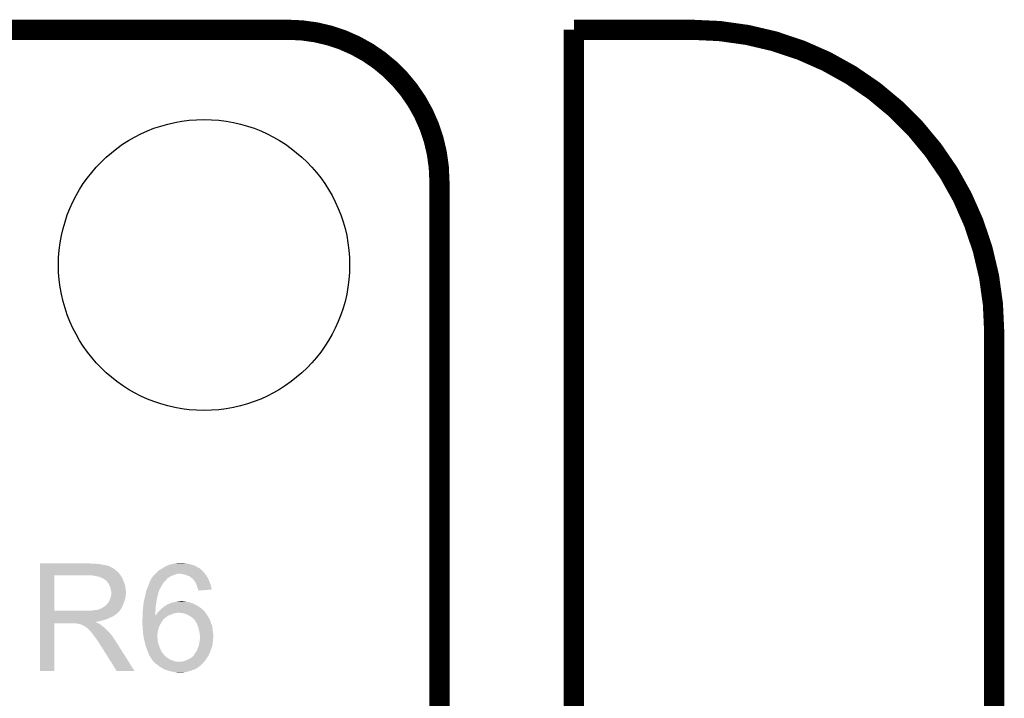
# Model space of a CAD drawing. Extents: x -1.3 to 24.2, y -3.9 to 39.2.
# Tile 34 of 34: x 16.8 to 24.2, y 34.1 to 39.2. Entities that reach past the tile are written whole.
import ezdxf

# ---------------------------------------------------------------- set-up
doc = ezdxf.new("R2010")
doc.units = 0
doc.layers.get('0').update_dxf_attribs({"linetype": 'CONTINUOUS'})
for name, color, linetype in [('PRESSURE_26_CLICK_V100_GKO', 5, 'CONTINUOUS'), ('PRESSURE_26_CLICK_V100_GTO', 14, 'CONTINUOUS'), ('PRESSURE_26_CLICK_V100_GTS', 12, 'CONTINUOUS')]:
    doc.layers.add(name, color=color, linetype=linetype)

# ---------------------------------------------------------------- blocks, each defined once
blk = doc.blocks.new('ROUND_6')
blk.add_circle((0, 0), 1.0998)

msp = doc.modelspace()

# ---------------------------------------------------------------- linework, layer by layer
at = {"layer": 'PRESSURE_26_CLICK_V100_GKO', "const_width": 0.1524}
for points in [[(4.064, 39.116), (18.796, 39.116)], [(20.955, 39.116), (21.844, 39.116)], [(20.955, 24.80056), (20.955, 39.116)], [(19.939, 26.924), (19.939, 37.973)], [(24.13, -1.27), (24.13, 36.83)]]:
    msp.add_lwpolyline(points, dxfattribs=at)
for points in [[(19.939, 37.973, 0.4142136), (18.796, 39.116)], [(24.13, 36.83, 0.4142136), (21.844, 39.116)]]:
    msp.add_lwpolyline(points, format="xyb", dxfattribs=at)
at = {"layer": 'PRESSURE_26_CLICK_V100_GTO'}
for points in [[(16.921502, 35.082478), (16.921504, 35.08248), (17.299942, 35.082478), (16.921504, 35.08248)], [(16.921502, 35.07994), (16.921502, 35.082478), (17.307564, 35.07994), (17.299942, 35.082478)], [(16.921502, 35.0774), (16.921502, 35.07994), (17.36852, 35.0774), (17.34312, 35.07994)], [(16.921502, 35.07232), (16.921502, 35.0774), (17.39646, 35.07232), (17.36852, 35.0774)], [(16.921502, 35.06724), (16.921502, 35.07232), (17.42186, 35.06724), (17.39646, 35.07232)], [(16.921502, 35.064698), (16.921502, 35.06724), (17.437102, 35.064698), (17.42186, 35.06724)], [(16.921502, 35.05962), (16.921502, 35.064698), (17.447264, 35.05962), (17.437102, 35.064698)], [(16.921502, 35.059614), (16.921502, 35.05962), (17.449806, 35.059614), (17.447264, 35.05962)], [(16.921502, 35.05454), (16.921502, 35.059614), (17.454884, 35.05454), (17.449806, 35.059614)], [(16.921502, 35.04946), (16.921502, 35.05454), (17.467582, 35.04946), (17.454884, 35.05454)], [(16.921502, 35.04184), (16.921502, 35.04946), (17.48028, 35.04184), (17.467582, 35.04946)], [(16.921502, 35.03168), (16.921502, 35.04184), (17.49298, 35.03168), (17.48028, 35.04184)], [(17.823182, 35.031682), (17.84011, 35.041838), (18.143222, 35.031682), (18.133058, 35.041838)], [(17.84011, 35.041838), (17.84858, 35.046918), (18.133058, 35.041838), (18.122902, 35.046918)], [(17.84858, 35.046918), (17.85239, 35.04946), (18.122902, 35.046918), (18.11782, 35.04946)], [(17.85239, 35.04946), (17.863818, 35.05708), (18.11782, 35.04946), (18.105122, 35.05708)], [(17.863818, 35.05708), (17.8816, 35.0647), (18.105122, 35.05708), (18.092422, 35.0647)], [(17.8816, 35.0647), (17.899382, 35.07232), (18.092422, 35.0647), (18.067022, 35.07232)], [(17.899382, 35.07232), (17.929862, 35.07994), (18.067022, 35.07232), (18.041622, 35.07994)], [(17.929862, 35.07994), (17.940022, 35.08248), (18.041622, 35.07994), (18.021302, 35.08248)], [(17.940022, 35.08248), (17.962882, 35.08502), (18.021302, 35.08248), (18.011142, 35.08502)], [(16.921492, 34.724362), (16.9215, 34.991018), (17.030702, 34.724362), (17.030702, 34.991018)], [(16.9215, 35.001202), (16.921502, 35.01898), (17.52346, 35.001202), (17.508222, 35.01898)], [(16.9215, 34.99104), (16.9215, 35.001202), (17.530718, 34.99104), (17.52346, 35.001202)], [(16.9215, 34.991018), (16.9215, 34.99104), (17.030702, 34.991018), (17.2847, 34.99104)], [(16.921502, 35.01898), (16.921502, 35.03168), (17.508222, 35.01898), (17.49298, 35.03168)], [(17.34566, 34.98596), (17.317722, 34.99104), (17.534346, 34.98596), (17.530718, 34.99104)], [(17.357096, 34.983418), (17.34566, 34.98596), (17.53616, 34.983418), (17.534346, 34.98596)], [(17.368514, 34.98088), (17.357096, 34.983418), (17.536184, 34.98088), (17.53616, 34.983418)], [(17.368522, 34.980878), (17.368514, 34.98088), (17.536814, 34.980878), (17.536184, 34.98088)], [(17.368538, 34.980872), (17.368522, 34.980878), (17.538702, 34.980872), (17.536814, 34.980878)], [(17.3863, 34.97326), (17.368538, 34.980872), (17.543782, 34.97326), (17.538702, 34.980872)], [(17.401542, 34.965638), (17.3863, 34.97326), (17.545308, 34.965638), (17.543782, 34.97326)], [(17.409166, 34.960558), (17.401542, 34.965638), (17.546322, 34.960558), (17.545308, 34.965638)], [(17.416784, 34.95548), (17.409166, 34.960558), (17.548862, 34.95548), (17.546322, 34.960558)], [(17.7546, 34.9504), (17.76095, 34.963098), (17.8689, 34.9504), (17.879058, 34.963098)], [(17.76095, 34.963098), (17.764762, 34.970718), (17.879058, 34.963098), (17.886678, 34.970718)], [(17.764762, 34.970718), (17.76857, 34.975796), (17.886678, 34.970718), (17.894294, 34.975796)], [(17.76857, 34.975796), (17.768572, 34.9758), (17.894294, 34.975796), (17.896836, 34.9758)], [(17.768572, 34.9758), (17.77619, 34.985958), (17.896836, 34.9758), (17.909538, 34.985958)], [(17.77619, 34.985958), (17.780002, 34.99104), (17.909538, 34.985958), (17.924782, 34.99104)], [(17.780002, 34.99104), (17.78508, 34.99612), (17.924782, 34.99104), (17.93748, 34.99612)], [(17.78508, 34.99612), (17.79016, 35.0012), (17.93748, 34.99612), (17.952722, 35.0012)], [(17.79016, 35.0012), (17.7927, 35.00374), (17.952722, 35.0012), (17.962878, 35.00374)], [(17.7927, 35.00374), (17.79778, 35.00882), (18.167774, 35.00374), (18.16354, 35.00882)], [(17.79778, 35.00882), (17.8054, 35.01644), (18.16354, 35.00882), (18.15846, 35.01644)], [(17.8054, 35.01644), (17.810482, 35.021522), (18.15846, 35.01644), (18.153378, 35.021522)], [(17.810482, 35.021522), (17.819996, 35.029134), (18.153378, 35.021522), (18.145766, 35.029134)], [(17.819996, 35.029134), (17.823148, 35.031656), (18.145766, 35.029134), (18.14576, 35.031656)], [(17.823148, 35.031656), (17.823178, 35.03168), (18.14576, 35.031656), (18.143224, 35.03168)], [(17.823178, 35.03168), (17.823182, 35.031682), (18.143224, 35.03168), (18.143222, 35.031682)], [(18.000978, 35.0012), (17.980658, 35.00374), (18.16989, 35.0012), (18.167774, 35.00374)], [(18.021298, 34.99612), (18.000978, 35.0012), (18.174122, 34.99612), (18.16989, 35.0012)], [(18.027232, 34.993578), (18.021298, 34.99612), (18.17624, 34.993578), (18.174122, 34.99612)], [(18.039082, 34.9885), (18.027232, 34.993578), (18.179414, 34.9885), (18.17624, 34.993578)], [(18.054316, 34.98342), (18.039082, 34.9885), (18.18259, 34.98342), (18.179414, 34.9885)], [(18.064478, 34.973262), (18.054316, 34.98342), (18.188938, 34.973262), (18.18259, 34.98342)], [(18.064484, 34.973258), (18.064478, 34.973262), (18.18894, 34.973258), (18.188938, 34.973262)], [(18.0721, 34.96818), (18.064484, 34.973258), (18.19125, 34.96818), (18.18894, 34.973258)], [(18.079718, 34.96056), (18.0721, 34.96818), (18.194714, 34.96056), (18.19125, 34.96818)], [(18.08734, 34.9504), (18.079718, 34.96056), (18.199332, 34.9504), (18.194714, 34.96056)], [(17.419328, 34.955472), (17.416784, 34.95548), (17.548866, 34.955472), (17.548862, 34.95548)], [(17.427788, 34.94532), (17.419328, 34.955472), (17.55394, 34.94532), (17.548866, 34.955472)], [(17.43202, 34.94024), (17.427788, 34.94532), (17.556118, 34.94024), (17.55394, 34.94532)], [(17.440488, 34.927538), (17.43202, 34.94024), (17.56156, 34.927538), (17.556118, 34.94024)], [(17.44218, 34.925), (17.440488, 34.927538), (17.562196, 34.925), (17.56156, 34.927538)], [(17.4498, 34.90722), (17.44218, 34.925), (17.56664, 34.90722), (17.562196, 34.925)], [(17.449802, 34.907218), (17.4498, 34.90722), (17.56664, 34.907218), (17.56664, 34.90722)], [(17.45488, 34.894518), (17.449802, 34.907218), (17.568052, 34.894518), (17.56664, 34.907218)], [(17.45742, 34.87928), (17.45488, 34.894518), (17.569746, 34.87928), (17.568052, 34.894518)], [(17.725812, 34.876734), (17.73174, 34.89452), (17.82064, 34.876734), (17.830518, 34.89452)], [(17.73174, 34.89452), (17.733772, 34.8996), (17.830518, 34.89452), (17.83334, 34.8996)], [(17.733772, 34.8996), (17.741898, 34.919918), (17.83334, 34.8996), (17.8435, 34.919918)], [(17.741898, 34.919918), (17.749012, 34.9377), (17.8435, 34.919918), (17.8562, 34.9377)], [(17.749012, 34.9377), (17.75206, 34.94532), (17.8562, 34.9377), (17.86382, 34.94532)], [(17.75206, 34.94532), (17.7546, 34.9504), (17.86382, 34.94532), (17.8689, 34.9504)], [(18.091404, 34.94532), (18.08734, 34.9504), (18.20164, 34.94532), (18.199332, 34.9504)], [(18.097498, 34.937702), (18.091404, 34.94532), (18.20441, 34.937702), (18.20164, 34.94532)], [(18.10258, 34.922458), (18.097498, 34.937702), (18.209954, 34.922458), (18.20441, 34.937702)], [(18.104614, 34.917378), (18.10258, 34.922458), (18.2118, 34.917378), (18.209954, 34.922458)], [(18.10766, 34.90976), (18.104614, 34.917378), (18.213554, 34.90976), (18.2118, 34.917378)], [(18.11274, 34.894522), (18.10766, 34.90976), (18.217058, 34.894522), (18.213554, 34.90976)], [(18.117818, 34.884364), (18.11274, 34.894522), (18.219394, 34.884364), (18.217058, 34.894522)], [(18.11782, 34.884358), (18.117818, 34.884364), (18.219394, 34.884358), (18.219394, 34.884364)], [(18.11782, 34.876766), (18.11782, 34.884358), (18.11782, 34.876766), (18.219394, 34.884358)], [(17.449798, 34.808154), (17.450434, 34.810702), (17.56325, 34.808154), (17.5641, 34.810702)], [(17.450434, 34.810702), (17.45234, 34.818318), (17.5641, 34.810702), (17.566004, 34.818318)], [(17.45234, 34.818318), (17.457418, 34.831018), (17.566004, 34.818318), (17.56918, 34.831018)], [(17.457418, 34.831018), (17.459958, 34.846256), (17.56918, 34.831018), (17.56918, 34.846256)], [(17.45996, 34.869118), (17.45742, 34.87928), (17.570874, 34.869118), (17.569746, 34.87928)], [(17.459958, 34.846256), (17.45996, 34.846258), (17.56918, 34.846256), (17.56918, 34.846258)], [(17.45996, 34.861498), (17.45996, 34.869118), (17.57172, 34.861498), (17.570874, 34.869118)], [(17.45996, 34.851336), (17.45996, 34.861498), (17.571718, 34.851336), (17.57172, 34.861498)], [(17.45996, 34.846258), (17.45996, 34.851336), (17.56918, 34.846258), (17.571718, 34.851336)], [(17.70888, 34.80816), (17.710958, 34.81578), (17.80413, 34.80816), (17.8054, 34.81578)], [(17.710958, 34.81578), (17.714422, 34.82848), (17.8054, 34.81578), (17.80794, 34.82848)], [(17.714422, 34.82848), (17.7165, 34.836098), (17.80794, 34.82848), (17.809844, 34.836098)], [(17.7165, 34.836098), (17.71881, 34.8488), (17.809844, 34.836098), (17.813022, 34.8488)], [(17.71881, 34.8488), (17.720194, 34.856418), (17.813022, 34.8488), (17.815558, 34.856418)], [(17.720194, 34.856418), (17.72158, 34.864036), (17.815558, 34.856418), (17.81556, 34.864036)], [(17.72158, 34.864036), (17.721582, 34.864042), (17.81556, 34.864036), (17.815562, 34.864042)], [(17.721582, 34.864042), (17.723272, 34.869116), (17.815562, 34.864042), (17.818098, 34.869116)], [(17.723272, 34.869116), (17.724118, 34.871654), (17.818098, 34.869116), (17.820634, 34.871654)], [(17.724118, 34.871654), (17.725812, 34.876734), (17.820634, 34.871654), (17.82064, 34.876734)], [(17.358358, 34.73196), (17.376124, 34.737038), (17.529554, 34.73196), (17.533616, 34.737038)], [(17.376124, 34.737042), (17.376142, 34.739558), (17.53362, 34.737042), (17.534878, 34.739558)], [(17.376124, 34.737038), (17.376124, 34.737042), (17.533616, 34.737038), (17.53362, 34.737042)], [(17.376142, 34.739558), (17.381216, 34.73958), (17.534878, 34.739558), (17.534888, 34.73958)], [(17.381216, 34.73958), (17.388838, 34.744658), (17.534888, 34.73958), (17.537428, 34.744658)], [(17.388838, 34.744658), (17.398996, 34.74974), (17.537428, 34.744658), (17.539968, 34.74974)], [(17.398996, 34.74974), (17.41593, 34.76244), (17.539968, 34.74974), (17.54632, 34.76244)], [(17.41593, 34.76244), (17.419318, 34.76498), (17.54632, 34.76244), (17.547336, 34.76498)], [(17.419318, 34.76498), (17.429478, 34.775138), (17.547336, 34.76498), (17.551398, 34.775138)], [(17.429478, 34.775138), (17.437096, 34.78783), (17.551398, 34.775138), (17.556476, 34.78783)], [(17.437096, 34.78783), (17.439204, 34.78784), (17.556476, 34.78783), (17.55648, 34.78784)], [(17.439204, 34.78784), (17.439626, 34.787842), (17.55648, 34.78784), (17.55648, 34.787842)], [(17.439626, 34.787842), (17.44218, 34.79292), (17.55648, 34.787842), (17.558172, 34.79292)], [(17.44218, 34.79292), (17.44472, 34.80054), (17.558172, 34.79292), (17.560712, 34.80054)], [(17.44472, 34.80054), (17.449798, 34.808154), (17.560712, 34.80054), (17.56325, 34.808154)], [(17.698974, 34.73196), (17.70075, 34.749738), (17.79524, 34.73196), (17.79524, 34.749738)], [(17.70075, 34.749738), (17.702784, 34.77006), (17.79524, 34.749738), (17.79778, 34.77006)], [(17.702784, 34.77006), (17.7038, 34.78022), (17.79778, 34.77006), (17.799472, 34.78022)], [(17.7038, 34.78022), (17.70888, 34.80816), (17.799472, 34.78022), (17.80413, 34.80816)], [(17.8308, 34.73196), (17.836892, 34.737038), (18.15338, 34.73196), (18.148302, 34.737038)], [(17.836892, 34.737038), (17.861282, 34.75736), (18.148302, 34.737038), (18.117824, 34.75736)], [(17.861282, 34.75736), (17.861284, 34.757362), (18.117824, 34.75736), (18.11782, 34.757362)], [(17.861284, 34.757362), (17.873472, 34.76498), (18.11782, 34.757362), (18.105118, 34.76498)], [(17.873472, 34.76498), (17.881602, 34.770062), (18.105118, 34.76498), (18.094956, 34.770062)], [(17.881602, 34.770062), (17.88414, 34.7726), (18.094956, 34.770062), (18.08988, 34.7726)], [(17.88414, 34.7726), (17.884144, 34.772602), (18.08988, 34.7726), (18.089878, 34.772602)], [(17.884144, 34.772602), (17.889222, 34.77514), (18.089878, 34.772602), (18.085648, 34.77514)], [(17.889222, 34.77514), (17.901922, 34.77768), (18.085648, 34.77514), (18.081416, 34.77768)], [(17.901922, 34.77768), (17.906154, 34.78022), (18.081416, 34.77768), (18.077182, 34.78022)], [(17.906154, 34.78022), (17.91462, 34.7853), (18.077182, 34.78022), (18.058554, 34.7853)], [(17.91462, 34.7853), (17.932402, 34.78784), (18.058554, 34.7853), (18.04924, 34.78784)], [(17.932402, 34.78784), (17.941292, 34.79038), (18.04924, 34.78784), (18.03908, 34.79038)], [(17.941292, 34.79038), (17.950182, 34.79292), (18.03908, 34.79038), (18.02638, 34.79292)], [(17.950182, 34.79292), (17.970502, 34.79546), (18.02638, 34.79292), (18.016222, 34.79546)], [(17.970502, 34.79546), (17.990806, 34.797998), (18.008604, 34.79546), (18.000982, 34.797998)], [(17.990806, 34.797998), (17.990822, 34.798), (18.000982, 34.797998), (17.990822, 34.798)], [(16.92149, 34.671), (16.921492, 34.68116), (17.447258, 34.671), (17.472662, 34.68116)], [(16.92149, 34.66338), (16.92149, 34.671), (17.434562, 34.66338), (17.447258, 34.671)], [(16.92149, 34.6583), (16.92149, 34.66338), (17.41932, 34.6583), (17.434562, 34.66338)], [(16.921492, 34.72434), (16.921492, 34.724362), (17.302478, 34.72434), (17.030702, 34.724362)], [(16.921492, 34.71418), (16.921492, 34.72434), (17.515838, 34.71418), (17.52346, 34.72434)], [(16.921492, 34.711638), (16.921492, 34.71418), (17.513296, 34.711638), (17.515838, 34.71418)], [(16.921492, 34.709098), (16.921492, 34.711638), (17.508222, 34.709098), (17.513296, 34.711638)], [(16.921492, 34.69894), (16.921492, 34.709098), (17.49806, 34.69894), (17.508222, 34.709098)], [(16.921492, 34.68878), (16.921492, 34.69894), (17.48282, 34.68878), (17.49806, 34.69894)], [(16.921492, 34.68116), (16.921492, 34.68878), (17.472662, 34.68116), (17.48282, 34.68878)], [(17.302478, 34.72434), (17.32026, 34.72688), (17.52346, 34.72434), (17.52549, 34.72688)], [(17.32026, 34.72688), (17.34058, 34.72942), (17.52549, 34.72688), (17.527522, 34.72942)], [(17.34058, 34.72942), (17.358358, 34.73196), (17.527522, 34.72942), (17.529554, 34.73196)], [(17.69364, 34.660842), (17.69618, 34.671002), (17.856202, 34.660842), (17.868056, 34.671002)], [(17.69364, 34.66084), (17.69364, 34.660842), (17.8562, 34.66084), (17.856202, 34.660842)], [(17.69364, 34.658302), (17.69364, 34.66084), (17.853662, 34.658302), (17.8562, 34.66084)], [(17.69618, 34.70656), (17.696462, 34.709098), (17.792706, 34.70656), (17.7927, 34.709098)], [(17.69618, 34.688818), (17.69618, 34.70656), (17.792742, 34.688818), (17.792706, 34.70656)], [(17.69618, 34.68878), (17.69618, 34.688818), (17.894298, 34.68878), (17.894398, 34.688818)], [(17.69618, 34.67608), (17.69618, 34.68878), (17.873982, 34.67608), (17.894298, 34.68878)], [(17.69618, 34.671002), (17.69618, 34.67608), (17.868056, 34.671002), (17.873982, 34.67608)], [(17.696462, 34.709098), (17.69872, 34.72942), (17.7927, 34.709098), (17.794956, 34.72942)], [(17.69872, 34.72942), (17.698974, 34.73196), (17.794956, 34.72942), (17.79524, 34.73196)], [(17.792742, 34.688818), (17.800318, 34.6964), (17.894398, 34.688818), (17.91462, 34.6964)], [(17.800318, 34.6964), (17.80032, 34.696402), (17.91462, 34.6964), (17.914624, 34.696402)], [(17.80032, 34.696402), (17.806034, 34.70402), (17.914624, 34.696402), (17.932402, 34.70402)], [(17.806034, 34.70402), (17.80794, 34.70656), (17.932402, 34.70402), (17.94764, 34.70656)], [(17.80794, 34.70656), (17.809972, 34.7091), (17.94764, 34.70656), (17.960342, 34.7091)], [(17.809972, 34.7091), (17.81606, 34.716712), (18.171164, 34.7091), (18.168618, 34.716712)], [(17.81606, 34.716712), (17.818094, 34.719254), (18.168618, 34.716712), (18.163556, 34.719254)], [(17.818094, 34.719254), (17.8181, 34.71926), (18.163556, 34.719254), (18.163556, 34.71926)], [(17.8181, 34.71926), (17.820636, 34.721796), (18.163556, 34.71926), (18.16354, 34.721796)], [(17.820636, 34.721796), (17.8308, 34.73196), (18.16354, 34.721796), (18.15338, 34.73196)], [(17.9959, 34.70656), (17.9705, 34.7091), (18.173704, 34.70656), (18.171164, 34.7091)], [(18.018754, 34.70148), (17.9959, 34.70656), (18.17878, 34.70148), (18.173704, 34.70656)], [(18.018762, 34.701478), (18.018754, 34.70148), (18.178782, 34.701478), (18.17878, 34.70148)], [(18.036542, 34.69386), (18.018762, 34.701478), (18.18386, 34.69386), (18.178782, 34.701478)], [(18.036546, 34.693858), (18.036542, 34.69386), (18.18386, 34.693858), (18.18386, 34.69386)], [(18.054318, 34.683702), (18.036546, 34.693858), (18.18894, 34.683702), (18.18386, 34.693858)], [(18.05432, 34.6837), (18.054318, 34.683702), (18.188942, 34.6837), (18.18894, 34.683702)], [(18.067022, 34.676078), (18.05432, 34.6837), (18.193516, 34.676078), (18.188942, 34.6837)], [(18.07464, 34.66846), (18.067022, 34.676078), (18.198086, 34.66846), (18.193516, 34.676078)], [(18.082262, 34.663378), (18.07464, 34.66846), (18.201136, 34.663378), (18.198086, 34.66846)], [(18.0848, 34.660838), (18.082262, 34.663378), (18.20266, 34.660838), (18.201136, 34.663378)], [(18.086702, 34.658304), (18.0848, 34.660838), (18.20418, 34.658304), (18.20266, 34.660838)], [(16.92148, 34.269704), (16.92149, 34.630336), (17.030676, 34.269704), (17.0307, 34.630336)], [(16.92149, 34.64814), (16.92149, 34.6583), (17.38376, 34.64814), (17.41932, 34.6583)], [(16.92149, 34.64306), (16.92149, 34.64814), (17.363438, 34.64306), (17.38376, 34.64814)], [(16.92149, 34.640484), (16.92149, 34.64306), (17.343154, 34.640484), (17.363438, 34.64306)], [(16.92149, 34.63544), (16.92149, 34.640484), (17.348204, 34.63544), (17.343154, 34.640484)], [(16.92149, 34.6329), (16.92149, 34.63544), (17.35582, 34.6329), (17.348204, 34.63544)], [(16.92149, 34.63036), (16.92149, 34.6329), (17.3609, 34.63036), (17.35582, 34.6329)], [(16.92149, 34.630336), (16.92149, 34.63036), (17.0307, 34.630336), (17.190716, 34.63036)], [(17.198338, 34.627822), (17.190716, 34.63036), (17.365976, 34.627822), (17.3609, 34.63036)], [(17.208496, 34.62782), (17.198338, 34.627822), (17.365978, 34.62782), (17.365976, 34.627822)], [(17.211034, 34.625286), (17.208496, 34.62782), (17.370034, 34.625286), (17.365978, 34.62782)], [(17.213578, 34.62528), (17.211034, 34.625286), (17.370044, 34.62528), (17.370034, 34.625286)], [(17.23136, 34.6202), (17.213578, 34.62528), (17.378172, 34.6202), (17.370044, 34.62528)], [(17.238982, 34.61766), (17.23136, 34.6202), (17.382236, 34.61766), (17.378172, 34.6202)], [(17.242794, 34.615118), (17.238982, 34.61766), (17.386302, 34.615118), (17.382236, 34.61766)], [(17.246596, 34.612582), (17.242794, 34.615118), (17.38884, 34.612582), (17.386302, 34.615118)], [(17.254218, 34.61004), (17.246596, 34.612582), (17.391382, 34.61004), (17.38884, 34.612582)], [(17.259296, 34.607502), (17.254218, 34.61004), (17.39392, 34.607502), (17.391382, 34.61004)], [(17.26184, 34.604962), (17.259296, 34.607502), (17.39646, 34.604962), (17.39392, 34.607502)], [(17.261846, 34.604958), (17.26184, 34.604962), (17.396464, 34.604958), (17.39646, 34.604962)], [(17.268618, 34.599878), (17.261846, 34.604958), (17.406618, 34.599878), (17.396464, 34.604958)], [(17.272002, 34.59734), (17.268618, 34.599878), (17.40916, 34.59734), (17.406618, 34.599878)], [(17.282158, 34.58972), (17.272002, 34.59734), (17.414242, 34.58972), (17.40916, 34.59734)], [(17.282162, 34.589718), (17.282158, 34.58972), (17.414242, 34.589718), (17.414242, 34.58972)], [(17.289782, 34.582098), (17.282162, 34.589718), (17.4244, 34.582098), (17.414242, 34.589718)], [(17.69364, 34.65068), (17.69364, 34.658302), (17.84858, 34.65068), (17.853662, 34.658302)], [(17.69364, 34.648138), (17.69364, 34.65068), (17.846674, 34.648138), (17.84858, 34.65068)], [(17.694186, 34.64052), (17.69364, 34.648138), (17.840962, 34.64052), (17.846674, 34.648138)], [(17.695274, 34.62528), (17.694186, 34.64052), (17.83334, 34.62528), (17.840962, 34.64052)], [(17.696544, 34.607502), (17.695274, 34.62528), (17.82318, 34.607502), (17.83334, 34.62528)], [(17.698176, 34.58464), (17.696544, 34.607502), (17.815562, 34.58464), (17.82318, 34.607502)], [(18.096228, 34.6456), (18.086702, 34.658304), (18.209262, 34.6456), (18.20418, 34.658304)], [(18.10004, 34.640516), (18.096228, 34.6456), (18.210714, 34.640516), (18.209262, 34.6456)], [(18.105684, 34.62782), (18.10004, 34.640516), (18.21434, 34.62782), (18.210714, 34.640516)], [(18.1102, 34.61766), (18.105684, 34.62782), (18.21942, 34.61766), (18.21434, 34.62782)], [(18.112108, 34.612576), (18.1102, 34.61766), (18.22196, 34.612576), (18.21942, 34.61766)], [(18.11782, 34.597338), (18.112108, 34.612576), (18.224138, 34.597338), (18.22196, 34.612576)], [(18.118386, 34.5948), (18.11782, 34.597338), (18.2245, 34.5948), (18.224138, 34.597338)], [(18.1229, 34.57448), (18.118386, 34.5948), (18.22704, 34.57448), (18.2245, 34.5948)], [(17.30248, 34.5694), (17.289782, 34.582098), (17.4371, 34.5694), (17.4244, 34.582098)], [(17.307558, 34.564322), (17.30248, 34.5694), (17.441332, 34.564322), (17.4371, 34.5694)], [(17.312638, 34.556702), (17.307558, 34.564322), (17.447682, 34.556702), (17.441332, 34.564322)], [(17.313912, 34.55416), (17.312638, 34.556702), (17.4498, 34.55416), (17.447682, 34.556702)], [(17.315174, 34.551636), (17.313912, 34.55416), (17.451964, 34.551636), (17.4498, 34.55416)], [(17.31771, 34.55162), (17.315174, 34.551636), (17.451978, 34.55162), (17.451964, 34.551636)], [(17.3286, 34.53638), (17.31771, 34.55162), (17.46504, 34.53638), (17.451978, 34.55162)], [(17.361264, 34.49066), (17.3286, 34.53638), (17.49552, 34.49066), (17.46504, 34.53638)], [(17.69872, 34.57702), (17.698176, 34.58464), (17.813868, 34.57702), (17.815562, 34.58464)], [(17.699894, 34.56178), (17.69872, 34.57702), (17.81048, 34.56178), (17.813868, 34.57702)], [(17.70126, 34.543998), (17.699894, 34.56178), (17.808862, 34.543998), (17.81048, 34.56178)], [(17.702954, 34.53384), (17.70126, 34.543998), (17.80794, 34.53384), (17.808862, 34.543998)], [(17.704648, 34.523682), (17.702954, 34.53384), (17.80794, 34.523682), (17.80794, 34.53384)], [(17.70634, 34.513522), (17.704648, 34.523682), (17.81048, 34.513522), (17.80794, 34.523682)], [(17.70634, 34.51352), (17.70634, 34.513522), (17.81048, 34.51352), (17.81048, 34.513522)], [(17.709804, 34.500822), (17.70634, 34.51352), (17.81048, 34.500822), (17.81048, 34.51352)], [(18.12798, 34.556698), (18.1229, 34.57448), (18.229264, 34.556698), (18.22704, 34.57448)], [(18.127982, 34.541456), (18.12798, 34.556698), (18.231168, 34.541456), (18.229264, 34.556698)], [(18.13052, 34.536376), (18.127982, 34.541456), (18.231804, 34.536376), (18.231168, 34.541456)], [(18.128826, 34.5059), (18.12946, 34.513516), (18.22958, 34.5059), (18.22958, 34.513516)], [(18.12946, 34.513516), (18.130096, 34.521138), (18.22958, 34.513516), (18.232118, 34.521138)], [(18.130096, 34.521138), (18.13052, 34.52622), (18.232118, 34.521138), (18.232118, 34.52622)], [(18.13052, 34.533838), (18.13052, 34.536376), (18.23212, 34.533838), (18.231804, 34.536376)], [(18.13052, 34.52622), (18.13052, 34.533838), (18.232118, 34.52622), (18.23212, 34.533838)], [(17.36852, 34.480502), (17.361264, 34.49066), (17.50194, 34.480502), (17.49552, 34.49066)], [(17.37868, 34.46272), (17.36852, 34.480502), (17.513178, 34.46272), (17.50194, 34.480502)], [(17.3863, 34.450026), (17.37868, 34.46272), (17.521202, 34.450026), (17.513178, 34.46272)], [(17.391364, 34.447486), (17.3863, 34.450026), (17.522806, 34.447486), (17.521202, 34.450026)], [(17.39138, 34.442404), (17.391364, 34.447486), (17.526018, 34.442404), (17.522806, 34.447486)], [(17.393918, 34.439862), (17.39138, 34.442404), (17.527624, 34.439862), (17.526018, 34.442404)], [(17.5006, 34.26969), (17.393918, 34.439862), (17.63517, 34.26969), (17.527624, 34.439862)], [(17.71396, 34.48558), (17.709804, 34.500822), (17.81302, 34.48558), (17.81048, 34.500822)], [(17.717348, 34.47034), (17.71396, 34.48558), (17.8181, 34.47034), (17.81302, 34.48558)], [(17.71904, 34.462722), (17.717348, 34.47034), (17.820276, 34.462722), (17.8181, 34.47034)], [(17.722428, 34.45256), (17.71904, 34.462722), (17.823178, 34.45256), (17.820276, 34.462722)], [(17.72666, 34.43986), (17.722428, 34.45256), (17.828624, 34.43986), (17.823178, 34.45256)], [(17.728564, 34.434784), (17.72666, 34.43986), (17.830798, 34.434784), (17.828624, 34.43986)], [(18.107658, 34.424616), (18.114326, 34.4424), (18.211544, 34.424616), (18.21688, 34.4424)], [(18.114326, 34.4424), (18.11528, 34.44494), (18.21688, 34.4424), (18.217726, 34.44494)], [(18.11528, 34.44494), (18.12205, 34.465258), (18.217726, 34.44494), (18.224498, 34.465258)], [(18.12205, 34.465258), (18.122898, 34.467798), (18.224498, 34.465258), (18.22478, 34.467798)], [(18.122898, 34.467798), (18.126594, 34.48812), (18.22478, 34.467798), (18.22704, 34.48812)], [(18.126594, 34.48812), (18.12798, 34.49574), (18.22704, 34.48812), (18.228128, 34.49574)], [(18.12798, 34.49574), (18.128826, 34.5059), (18.228128, 34.49574), (18.22958, 34.5059)], [(17.729516, 34.432246), (17.728564, 34.434784), (17.8308, 34.432246), (17.830798, 34.434784)], [(17.731422, 34.427162), (17.729516, 34.432246), (17.835876, 34.427162), (17.8308, 34.432246)], [(17.73428, 34.41954), (17.731422, 34.427162), (17.837784, 34.41954), (17.835876, 34.427162)], [(17.735368, 34.417002), (17.73428, 34.41954), (17.838418, 34.417002), (17.837784, 34.41954)], [(17.7419, 34.401758), (17.735368, 34.417002), (17.849854, 34.401758), (17.838418, 34.417002)], [(17.743594, 34.396682), (17.7419, 34.401758), (17.85366, 34.396682), (17.849854, 34.401758)], [(17.74698, 34.38652), (17.743594, 34.396682), (17.863822, 34.38652), (17.85366, 34.396682)], [(17.756506, 34.373822), (17.74698, 34.38652), (17.876518, 34.373822), (17.863822, 34.38652)], [(17.762218, 34.366204), (17.756506, 34.373822), (17.887946, 34.366204), (17.876518, 34.373822)], [(17.762856, 34.36366), (17.762218, 34.366204), (17.89176, 34.36366), (17.887946, 34.366204)], [(17.763492, 34.361122), (17.762856, 34.36366), (17.8943, 34.361122), (17.89176, 34.36366)], [(18.0467, 34.35858), (18.062954, 34.36874), (18.177086, 34.35858), (18.183862, 34.36874)], [(18.062954, 34.36874), (18.067018, 34.37128), (18.183862, 34.36874), (18.185384, 34.37128)], [(18.067018, 34.37128), (18.077176, 34.381438), (18.185384, 34.37128), (18.191478, 34.381438)], [(18.077176, 34.381438), (18.07972, 34.383982), (18.191478, 34.381438), (18.194018, 34.383982)], [(18.07972, 34.383982), (18.084794, 34.389056), (18.194018, 34.383982), (18.196558, 34.389056)], [(18.084794, 34.389056), (18.087334, 34.391596), (18.196558, 34.389056), (18.19656, 34.391596)], [(18.087334, 34.391596), (18.087336, 34.391598), (18.19656, 34.391596), (18.19656, 34.391598)], [(18.087336, 34.391598), (18.08988, 34.399218), (18.19656, 34.391598), (18.20037, 34.399218)], [(18.08988, 34.399218), (18.0975, 34.40938), (18.20037, 34.399218), (18.20545, 34.40938)], [(18.0975, 34.40938), (18.10258, 34.417), (18.20545, 34.40938), (18.20926, 34.417)], [(18.10258, 34.417), (18.107658, 34.424616), (18.20926, 34.417), (18.211544, 34.424616)], [(17.76413, 34.35858), (17.763492, 34.361122), (17.899378, 34.35858), (17.8943, 34.361122)], [(17.764762, 34.35605), (17.76413, 34.35858), (17.903174, 34.35605), (17.899378, 34.35858)], [(17.769832, 34.353502), (17.764762, 34.35605), (17.906994, 34.353502), (17.903174, 34.35605)], [(17.769834, 34.3535), (17.769832, 34.353502), (17.907002, 34.3535), (17.906994, 34.353502)], [(17.771108, 34.35096), (17.769834, 34.3535), (17.917158, 34.35096), (17.907002, 34.3535)], [(17.772378, 34.348424), (17.771108, 34.35096), (17.9235, 34.348424), (17.917158, 34.35096)], [(17.77891, 34.340802), (17.772378, 34.348424), (17.942558, 34.340802), (17.9235, 34.348424)], [(17.78109, 34.33826), (17.77891, 34.340802), (17.957798, 34.33826), (17.942558, 34.340802)], [(17.787618, 34.33064), (17.78109, 34.33826), (18.154468, 34.33064), (18.161, 34.33826)], [(17.801848, 34.320478), (17.787618, 34.33064), (18.14576, 34.320478), (18.154468, 34.33064)], [(17.8054, 34.31794), (17.801848, 34.320478), (18.142798, 34.31794), (18.14576, 34.320478)], [(17.820644, 34.30524), (17.8054, 34.31794), (18.127982, 34.30524), (18.142798, 34.31794)], [(17.838422, 34.295078), (17.820644, 34.30524), (18.114428, 34.295078), (18.127982, 34.30524)], [(17.84604, 34.29), (17.838422, 34.295078), (18.107658, 34.29), (18.114428, 34.295078)], [(17.84605, 34.289994), (17.84604, 34.29), (18.105114, 34.289994), (18.107658, 34.29)], [(17.849854, 34.287458), (17.84605, 34.289994), (18.102576, 34.287458), (18.105114, 34.289994)], [(17.985738, 34.33826), (17.9959, 34.3408), (18.161, 34.33826), (18.163116, 34.3408)], [(17.9959, 34.3408), (18.011138, 34.34334), (18.163116, 34.3408), (18.165232, 34.34334)], [(18.011138, 34.34334), (18.034846, 34.3535), (18.165232, 34.34334), (18.1737, 34.3535)], [(18.034846, 34.3535), (18.0467, 34.35858), (18.1737, 34.3535), (18.177086, 34.35858)], [(17.030676, 34.26968), (16.92148, 34.269704), (17.030676, 34.26968), (17.030676, 34.269704)], [(17.635176, 34.26968), (17.63517, 34.26969), (17.635176, 34.26968), (17.5006, 34.26969)], [(17.853658, 34.284922), (17.849854, 34.287458), (18.097504, 34.284922), (18.102576, 34.287458)], [(17.853664, 34.28492), (17.853658, 34.284922), (18.0975, 34.28492), (18.097504, 34.284922)], [(17.865516, 34.27984), (17.853664, 34.28492), (18.084802, 34.27984), (18.0975, 34.28492)], [(17.871442, 34.2773), (17.865516, 34.27984), (18.07718, 34.2773), (18.084802, 34.27984)], [(17.879062, 34.27476), (17.871442, 34.2773), (18.06956, 34.27476), (18.07718, 34.2773)], [(17.88668, 34.27222), (17.879062, 34.27476), (18.062786, 34.27222), (18.06956, 34.27476)], [(17.90446, 34.26714), (17.88668, 34.27222), (18.049238, 34.26714), (18.062786, 34.27222)], [(17.91716, 34.2646), (17.90446, 34.26714), (18.037808, 34.2646), (18.049238, 34.26714)], [(17.9324, 34.26206), (17.91716, 34.2646), (18.026378, 34.26206), (18.037808, 34.2646)], [(17.9451, 34.25952), (17.9324, 34.26206), (18.014948, 34.25952), (18.026378, 34.26206)], [(17.955258, 34.25698), (17.9451, 34.25952), (18.003518, 34.25698), (18.014948, 34.25952)]]:
    msp.add_solid(points, dxfattribs=at)

# ---------------------------------------------------------------- block references
at = {"layer": 'PRESSURE_26_CLICK_V100_GTS'}
msp.add_blockref('ROUND_6', (18.161, 37.338), dxfattribs=at)

doc.saveas('drawing.dxf')
